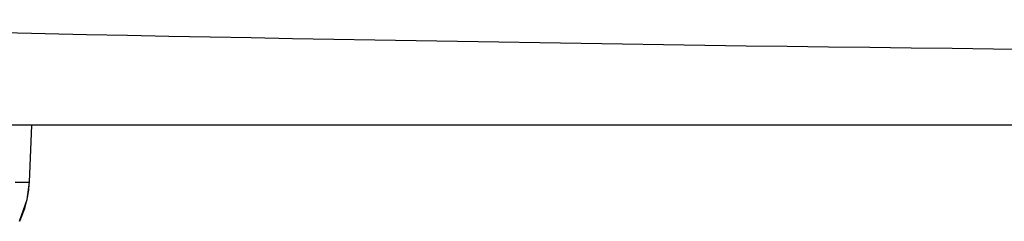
# Model space of a CAD drawing. Header units: millimetres. Extents: x 0 to 4000, y 0 to 3000.
# Tile 46 of 170: x 1989.52 to 2008.96, y 341.63 to 345.61. Entities that reach past the tile are written whole.
import ezdxf

# ---------------------------------------------------------------- set-up
doc = ezdxf.new("R2010")
doc.units = ezdxf.units.MM
doc.header["$LTSCALE"] = 219.99956
doc.layers.get('0').update_dxf_attribs({"linetype": 'CONTINUOUS'})

msp = doc.modelspace()

# ---------------------------------------------------------------- linework, layer by layer
at = {"color": 7, "linetype": 'CONTINUOUS'}
for p, q in [((2139.179, 343.528), (1882.225, 343.528)), ((1989.711, 342.402), (1989.761, 343.528)), ((1989.666, 342.061), (1989.711, 342.402)), ((1989.517, 341.63), (1989.666, 342.061))]:
    msp.add_line(p, q, dxfattribs=at)
at = {"color": 9, "linetype": 'CONTINUOUS'}
for p, q in [((1989.71, 342.402), (1989.761, 343.528)), ((1989.429, 342.402), (1989.71, 342.402))]:
    msp.add_line(p, q, dxfattribs=at)
at = {"color": 7, "linetype": 'CONTINUOUS'}
msp.add_arc((2030.739, 2291.165), 1946.254, 268.465548, 271.534451, dxfattribs=at)
at = {"color": 9, "linetype": 'CONTINUOUS'}
for centre, radius, start, end in [((1987.71, 342.492), 2.003, 348.525, 357.4282), ((1987.712, 342.492), 2, 347.0149, 348.5184), ((1987.706, 342.494), 2.007, 334.5915, 346.9959)]:
    msp.add_arc(centre, radius, start, end, dxfattribs=at)

doc.saveas('drawing.dxf')
